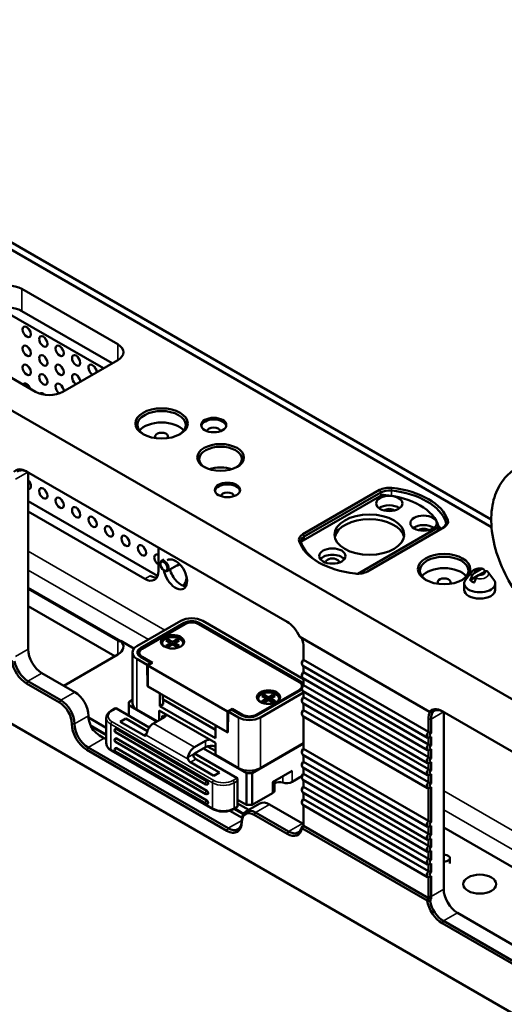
# Model space of a CAD drawing. Header units: millimetres. Extents: x 0 to 8058, y -283 to 1782.
# Tile 25 of 35: x 2051 to 2145, y 493 to 684. Entities that reach past the tile are written whole.
import ezdxf

# ---------------------------------------------------------------- set-up
doc = ezdxf.new("R2010")
doc.units = ezdxf.units.MM
doc.header["$LTSCALE"] = 3
doc.layers.add('Sichtbar (ISO)', color=7, linetype='Continuous', lineweight=50)
doc.layers.add('Sichtbar schmal (ISO)', color=7, linetype='Continuous', lineweight=35)

msp = doc.modelspace()

# ---------------------------------------------------------------- linework, layer by layer
at = {"layer": 'Sichtbar (ISO)'}
for p, q in [((1618.485, 857.384), (2405.866, 402.79)), ((2405.866, 342.165), (1618.485, 796.759)), ((1913.177, 718.275), (2142.654, 585.786)), ((1913.579, 719.467), (2142.597, 587.244)), ((2051.816, 631.846), (2070.378, 621.13)), ((2067.641, 616.488), (2047.674, 628.016)), ((2051.816, 627.56), (2069.317, 617.456)), ((2054.467, 611.944), (2035.906, 622.661)), ((2070.378, 618.068), (2059.771, 611.944)), ((2052.746, 596.56), (2103.127, 567.472)), ((2053.057, 596.38), (2053.057, 562.14)), ((2106.186, 584.394), (2121.013, 592.954)), ((2121.278, 592.495), (2106.451, 583.935)), ((2053.057, 590.799), (2078.089, 576.347)), ((2105.795, 582.944), (2121.423, 591.966)), ((2053.057, 588.778), (2075.596, 575.765)), ((2132.295, 585.69), (2116.819, 576.755)), ((2133.475, 585.759), (2118.649, 577.199)), ((2132.404, 585.141), (2132.404, 585.843)), ((2078.247, 577.296), (2078.247, 581.836)), ((2079.276, 579.495), (2078.852, 579.25)), ((2078.619, 578.613), (2078.619, 578.735)), ((2079.308, 577.419), (2079.414, 577.358)), ((2082.25, 578.614), (2079.977, 577.302)), ((2138.828, 577.134), (2137.642, 575.603)), ((2140.611, 577.631), (2139.355, 576.906)), ((2141.407, 577.172), (2140.151, 576.447)), ((2141.439, 577.191), (2141.407, 577.172)), ((2141.934, 577.134), (2143.12, 575.603)), ((2083.657, 576.01), (2083.657, 576.277)), ((2140.151, 576.447), (2138.528, 575.51)), ((2053.057, 573.847), (2070.378, 563.847)), ((2083.752, 574.873), (2083.003, 574.441)), ((2083.475, 574.331), (2083.144, 574.522)), ((2137.381, 573.671), (2137.381, 574.896)), ((2143.381, 573.671), (2143.381, 574.896)), ((2053.057, 570.505), (2069.847, 560.811)), ((2074.09, 562.74), (2082.575, 567.639)), ((2106.309, 556.386), (2086.818, 567.639)), ((2074.77, 562.347), (2083.256, 567.246)), ((2083.37, 566.996), (2075.097, 562.22)), ((2105.432, 555.79), (2086.022, 566.996)), ((2105.759, 555.917), (2086.137, 567.246)), ((2073.512, 562.272), (2070.958, 563.746)), ((2080.135, 564.057), (2079.711, 563.812)), ((2079.711, 563.812), (2080.56, 563.322)), ((2080.984, 563.567), (2080.135, 564.057)), ((2080.491, 563.361), (2080.135, 564.057)), ((2081.832, 564.057), (2080.984, 563.567)), ((2081.408, 563.322), (2082.257, 563.812)), ((2081.476, 563.361), (2081.832, 564.057)), ((2082.257, 563.812), (2081.832, 564.057)), ((2130.646, 550.053), (2105.572, 564.53)), ((2078.959, 563.138), (2078.959, 563.322)), ((2080.56, 563.322), (2079.711, 562.832)), ((2079.711, 562.832), (2080.135, 562.587)), ((2080.135, 562.587), (2080.984, 563.077)), ((2080.628, 562.872), (2080.56, 563.322)), ((2080.567, 563.275), (2080.947, 563.056)), ((2080.984, 563.567), (2080.984, 563.077)), ((2080.984, 563.077), (2081.832, 562.587)), ((2081.401, 563.275), (2081.021, 563.056)), ((2081.34, 562.872), (2081.408, 563.322)), ((2082.257, 562.832), (2081.408, 563.322)), ((2081.832, 562.587), (2082.257, 562.832)), ((2083.009, 563.138), (2083.009, 563.322)), ((2106.309, 562.573), (2106.309, 560.088)), ((2059.951, 555.098), (2070.378, 561.117)), ((2073.211, 551.718), (2073.211, 561.516)), ((2074.09, 560.291), (2076.096, 559.132)), ((2074.548, 561.454), (2074.548, 560.836)), ((2074.77, 560.684), (2076.777, 559.525)), ((2075.097, 560.689), (2077.113, 559.525)), ((2106.309, 560.088), (2130.439, 546.156)), ((2076.777, 559.525), (2076.096, 559.132)), ((2076.158, 554.994), (2076.096, 559.132)), ((2077.113, 559.525), (2076.211, 559.005)), ((2076.211, 559.005), (2091.591, 550.125)), ((2076.211, 554.963), (2076.211, 559.005)), ((2076.785, 559.336), (2076.777, 559.525)), ((2105.998, 559.623), (2105.998, 559.317)), ((2130.297, 545.012), (2106.167, 558.944)), ((2106.309, 558.862), (2106.309, 557.687)), ((2055.708, 557.547), (2062.072, 553.873)), ((2105.998, 557.223), (2105.998, 556.917)), ((2130.297, 542.612), (2106.167, 556.543)), ((2106.309, 557.687), (2130.439, 543.756)), ((2106.309, 556.461), (2106.309, 555.203)), ((2059.11, 551.856), (2052.746, 555.531)), ((2053.011, 555.99), (2059.375, 552.316)), ((2076.158, 554.994), (2076.211, 555.024)), ((2076.158, 554.994), (2078.507, 553.637)), ((2076.211, 554.963), (2091.591, 546.084)), ((2105.432, 554.259), (2097.159, 549.482)), ((2097.274, 549.355), (2105.759, 554.254)), ((2105.981, 555.024), (2105.981, 554.406)), ((2105.998, 554.739), (2105.998, 554.432)), ((2106.309, 555.203), (2130.439, 541.272)), ((2072.499, 551.932), (2073.211, 552.343)), ((2078.507, 553.637), (2078.544, 551.166)), ((2079.111, 553.289), (2079.165, 551.525)), ((2089.281, 546.56), (2079.138, 552.416)), ((2097.52, 552.422), (2097.52, 552.606)), ((2097.954, 548.962), (2106.309, 553.785)), ((2098.697, 553.34), (2098.273, 553.095)), ((2098.273, 553.095), (2099.121, 552.606)), ((2099.121, 552.606), (2098.273, 552.116)), ((2099.545, 552.85), (2098.697, 553.34)), ((2099.053, 552.645), (2098.697, 553.34)), ((2098.697, 551.871), (2099.545, 552.361)), ((2099.189, 552.155), (2099.121, 552.606)), ((2099.128, 552.559), (2099.508, 552.339)), ((2100.394, 553.34), (2099.545, 552.85)), ((2099.545, 552.85), (2099.545, 552.361)), ((2099.545, 552.361), (2100.394, 551.871)), ((2099.963, 552.559), (2099.583, 552.339)), ((2099.901, 552.155), (2099.97, 552.606)), ((2099.97, 552.606), (2100.818, 553.095)), ((2100.818, 552.116), (2099.97, 552.606)), ((2100.038, 552.645), (2100.394, 553.34)), ((2100.818, 553.095), (2100.394, 553.34)), ((2101.57, 552.422), (2101.57, 552.606)), ((2105.998, 552.4), (2105.998, 552.093)), ((2130.297, 540.128), (2106.167, 554.059)), ((2106.309, 553.977), (2106.309, 552.864)), ((2106.309, 552.864), (2130.439, 538.933)), ((2069.129, 550.266), (2069.847, 550.681)), ((2076.476, 547.033), (2070.112, 550.707)), ((2072.499, 551.932), (2072.499, 551.32)), ((2077.935, 548.181), (2072.499, 551.32)), ((2072.499, 551.32), (2072.499, 549.329)), ((2078.014, 548.227), (2074.09, 550.493)), ((2078.544, 551.166), (2079.165, 551.525)), ((2078.544, 551.166), (2089.257, 544.981)), ((2092.492, 550.646), (2091.591, 550.125)), ((2092.386, 550.513), (2091.706, 550.12)), ((2092.386, 550.513), (2094.393, 549.355)), ((2094.507, 549.482), (2092.492, 550.646)), ((2092.492, 550.646), (2092.492, 550.452)), ((2098.273, 552.116), (2098.697, 551.871)), ((2100.394, 551.871), (2100.818, 552.116)), ((2130.297, 537.789), (2106.167, 551.72)), ((2106.309, 551.638), (2106.309, 550.365)), ((2106.309, 550.365), (2130.439, 536.433)), ((2064.737, 548.966), (2068.173, 546.983)), ((2068.173, 548.87), (2068.173, 543.971)), ((2071.942, 548.732), (2070.881, 548.12)), ((2076.107, 546.327), (2071.942, 548.732)), ((2079.419, 549.038), (2077.272, 547.798)), ((2089.257, 544.063), (2078.412, 550.324)), ((2078.412, 550.324), (2078.412, 548.457)), ((2078.986, 549.289), (2078.963, 548.775)), ((2079.419, 549.038), (2078.969, 549.299)), ((2091.591, 546.084), (2091.591, 550.125)), ((2091.644, 546.053), (2091.706, 550.12)), ((2091.706, 550.12), (2093.712, 548.962)), ((2105.998, 549.9), (2105.998, 549.594)), ((2130.297, 535.289), (2106.167, 549.221)), ((2106.309, 549.139), (2106.309, 542.895)), ((2130.439, 546.156), (2130.439, 548.641)), ((2130.688, 550.028), (2130.646, 550.053)), ((2130.764, 549.985), (2130.688, 550.028)), ((2130.969, 548.641), (2130.969, 545.925)), ((2133.091, 550.172), (2154.304, 537.925)), ((2133.402, 549.993), (2133.402, 515.753)), ((2087.613, 536.653), (2070.112, 546.757)), ((2075.415, 545.502), (2070.881, 548.12)), ((2089.257, 544.981), (2089.294, 547.41)), ((2089.294, 547.41), (2091.644, 546.053)), ((2068.173, 544.695), (2067.781, 544.921)), ((2087.426, 536.022), (2069.925, 546.126)), ((2087.613, 534.785), (2070.112, 544.889)), ((2091.645, 546.115), (2091.591, 546.084)), ((2130.439, 543.756), (2130.439, 544.974)), ((2130.969, 545.206), (2130.969, 543.524)), ((2064.678, 543.13), (2091.725, 527.515)), ((2087.426, 534.154), (2069.925, 544.258)), ((2087.613, 532.917), (2070.112, 543.021)), ((2087.374, 544.446), (2085.227, 543.206)), ((2085.227, 541.981), (2087.374, 543.221)), ((2095.303, 538.154), (2086.95, 542.976)), ((2089.257, 542.471), (2087.707, 543.366)), ((2089.257, 544.063), (2089.257, 541.736)), ((2096.363, 538.154), (2106.309, 543.896)), ((2097.954, 539.164), (2106.309, 543.987)), ((2106.309, 542.895), (2130.439, 528.964)), ((2130.969, 542.805), (2130.969, 541.04)), ((2064.413, 542.671), (2091.46, 527.055)), ((2069.129, 542.575), (2088.751, 531.246)), ((2087.426, 532.286), (2069.925, 542.39)), ((2093.447, 537.235), (2085.227, 541.981)), ((2090.026, 538.291), (2085.492, 540.909)), ((2093.712, 539.164), (2089.257, 541.736)), ((2105.998, 542.431), (2105.998, 542.124)), ((2130.297, 527.82), (2106.167, 541.751)), ((2106.309, 541.669), (2106.309, 540.396)), ((2130.439, 541.272), (2130.439, 542.574)), ((2088.965, 537.679), (2084.431, 540.297)), ((2105.998, 539.931), (2105.998, 539.625)), ((2130.297, 525.32), (2106.167, 539.252)), ((2106.309, 540.396), (2130.439, 526.464)), ((2106.309, 539.17), (2106.309, 538.057)), ((2130.439, 538.933), (2130.439, 540.09)), ((2130.969, 540.321), (2130.969, 538.701)), ((2090.026, 538.291), (2088.965, 537.679)), ((2095.303, 538.154), (2096.363, 538.154)), ((2095.303, 532.03), (2095.303, 538.154)), ((2096.363, 538.154), (2096.363, 532.03)), ((2104.114, 538.648), (2100.28, 536.435)), ((2104.114, 536.504), (2105.998, 537.592)), ((2105.998, 537.592), (2105.998, 537.286)), ((2106.309, 538.057), (2130.439, 524.125)), ((2130.439, 536.433), (2130.439, 537.751)), ((2130.969, 537.982), (2130.969, 536.202)), ((2093.557, 536.992), (2093.557, 531.877)), ((2100.72, 536.688), (2100.72, 534.904)), ((2130.297, 522.981), (2106.167, 536.913)), ((2106.309, 536.831), (2106.309, 535.572)), ((2106.309, 535.572), (2130.439, 521.641)), ((2130.439, 528.964), (2130.439, 535.251)), ((2130.969, 535.483), (2130.969, 528.732)), ((2096.363, 532.03), (2100.28, 534.291)), ((2105.998, 535.108), (2105.998, 534.802)), ((2130.297, 520.497), (2106.167, 534.429)), ((2106.309, 534.346), (2106.309, 533.172)), ((2092.839, 531.246), (2093.369, 531.552)), ((2093.557, 533.038), (2095.303, 532.03)), ((2093.557, 532.328), (2095.711, 531.084)), ((2097.851, 532.32), (2095.153, 530.762)), ((2096.363, 532.03), (2095.303, 532.03)), ((2099.726, 532.134), (2106.09, 528.46)), ((2105.998, 532.708), (2105.998, 532.401)), ((2130.297, 518.097), (2106.167, 532.028)), ((2106.309, 533.172), (2130.439, 519.241)), ((2106.309, 531.946), (2106.309, 528.28)), ((2094.415, 529.544), (2092.038, 530.916)), ((2103.127, 526.443), (2096.763, 530.117)), ((2097.028, 530.576), (2103.392, 526.902)), ((2130.222, 513.555), (2105.995, 527.543)), ((2106.296, 527.976), (2106.3, 527.979)), ((2130.448, 514.037), (2106.3, 527.979)), ((2130.439, 526.464), (2130.439, 527.782)), ((2130.969, 528.013), (2130.969, 526.233)), ((2157.486, 513.789), (2133.402, 527.694)), ((2130.439, 524.125), (2130.439, 525.282)), ((2130.969, 525.514), (2130.969, 523.894)), ((2130.439, 521.641), (2130.439, 522.943)), ((2130.969, 523.175), (2130.969, 521.409)), ((2130.439, 519.241), (2130.439, 520.459)), ((2130.969, 520.691), (2130.969, 519.009)), ((2134.612, 520.701), (2134.612, 521.742)), ((2130.439, 514.349), (2130.439, 518.059)), ((2130.969, 518.29), (2130.969, 514.349)), ((2130.448, 514.037), (2130.452, 514.03)), ((2136.053, 511.16), (2157.267, 498.913)), ((2154.304, 496.896), (2133.091, 509.143)), ((2133.356, 509.603), (2154.569, 497.355))]:
    msp.add_line(p, q, dxfattribs=at)
for centre, start, end in [((2070.112, 546.451), 120, 240), ((2070.112, 544.583), 120, 240), ((2070.112, 542.715), 120, 240), ((2087.613, 536.346), 240, 300), ((2087.613, 534.479), 240, 300), ((2087.613, 532.611), 240, 300), ((2093.182, 531.877), 300, 0)]:
    msp.add_arc(centre, 0.375, start, end, dxfattribs=at)
for centre, major_axis, ratio, start_param, end_param in [((2049.164, 630.316), (3.75, 0), 0.5773503, 0.7853982, 2.3561945), ((2049.164, 626.029), (3.75, 0), 0.5773503, 0.7853982, 2.3561945), ((2053.852, 624.143), (0.563, -0.974), 0.5773503, 4.3725521, 5.0522259), ((2057.034, 622.306), (0.563, -0.974), 0.5773503, 4.3725521, 5.0522259), ((2067.726, 619.599), (3.75, 0), 0.5773503, 5.4977871, 7.0685835), ((2053.852, 620.469), (0.563, -0.974), 0.5773503, 4.3725521, 5.0522259), ((2060.216, 620.469), (0.563, -0.974), 0.5773503, 4.3725521, 5.0522259), ((2057.034, 618.632), (0.563, -0.974), 0.5773503, 4.3725521, 5.0522259), ((2063.398, 618.632), (0.563, -0.974), 0.5773503, 4.3725521, 5.0522259), ((2065.52, 616.182), (-0.562, 0.974), 0.5773503, 3.9266777, 8.6396929), ((2053.852, 616.794), (0.563, -0.974), 0.5773503, 4.3725521, 5.0522259), ((2060.216, 616.794), (0.563, -0.974), 0.5773503, 4.3725521, 5.0522259), ((2062.338, 614.345), (-0.562, 0.974), 0.5773503, 3.9266777, 8.6396929), ((2066.58, 616.794), (0.563, -0.974), 0.5773503, 4.3725521, 5.0522259), ((2052.792, 612.508), (-0.562, 0.974), 0.5773503, 4.382278, 6.6132963), ((2057.034, 614.957), (0.563, -0.974), 0.5773503, 4.3725521, 5.0522259), ((2059.156, 612.508), (-0.562, 0.974), 0.5773503, 3.9266777, 8.55329), ((2063.398, 614.957), (0.563, -0.974), 0.5773503, 4.3725521, 5.0522259), ((2053.852, 613.12), (0.563, -0.974), 0.5773503, 4.3725521, 5.0323224), ((2057.119, 613.475), (-3.75, 0), 0.5773503, 0.7853982, 2.3561945), ((2055.974, 610.671), (-0.563, 0.974), 0.5773503, 5.1375935, 6.456017), ((2060.216, 613.12), (0.563, -0.974), 0.5773503, 4.3725521, 5.0522259), ((2078.863, 605.514), (4.687, 0), 0.5773503, 5.5370274, 10.1709359), ((2078.863, 603.31), (-4.687, 0), 0.5773503, 3.5610813, 5.8636966), ((2088.939, 605.178), (-2.437, 0), 0.5773503, 3.2615443, 6.1632336), ((2078.863, 603.31), (1.238, 0), 0.5773503, 5.7804126, 9.9275506), ((2088.939, 604.259), (-1.312, 0), 0.5773503, 3.2309004, 6.1938776), ((2090.265, 598.931), (4.125, 0), 0.5773503, 5.5422673, 10.165696), ((2052.746, 593.192), (-2.063, 3.572), 0.5773503, 5.4977871, 6.4916521), ((2053.011, 593.345), (-1.875, 3.248), 0.5773503, 5.4977871, 6.4000517), ((2090.265, 594.951), (4.125, 0), 0.5773503, 1.0105997, 2.1309929), ((2052.792, 594.137), (0.562, -0.974), 0.5773503, 5.8376241, 8.2995429), ((2053.852, 594.749), (0.563, -0.974), 0.5773503, 4.3725521, 5.0522259), ((2057.034, 592.912), (0.563, -0.974), 0.5773503, 4.3725521, 5.0522259), ((2091.591, 592.624), (-2.438, 0), 0.5773503, 3.2615443, 6.1632336), ((2091.591, 591.705), (-1.312, 0), 0.5773503, 3.2309004, 6.1938776), ((2122.869, 591.883), (2.625, 0), 0.5773503, 1.3785577, 2.3561945), ((2122.869, 591.577), (-2.25, 0), 0.5773503, 4.5201504, 5.4977871), ((2120.754, 585.303), (13.319, 0), 0.5773503, 0.1922386, 1.3785577), ((2120.754, 585.61), (13.694, 0), 0.5773503, 0.1922386, 1.3785577), ((2060.216, 591.075), (0.563, -0.974), 0.5773503, 4.3725521, 5.0522259), ((2121.688, 591.813), (-0.375, 0), 0.5773503, 4.5700801, 5.4977871), ((2119.958, 584.844), (12.569, 0), 0.5773503, 0.1423089, 1.4284875), ((2063.398, 589.238), (0.563, -0.974), 0.5773503, 4.3725521, 5.0522259), ((2122.88, 588.521), (2.55, 0), 0.5773503, 0.6737459, 2.4678467), ((2122.88, 588.521), (1.312, 0), 0.5773503, 0.6944093, 2.4471834), ((2066.58, 587.401), (0.563, -0.974), 0.5773503, 4.3725521, 5.0522259), ((2119.035, 583.393), (-6.75, 0), 0.5773503, 3.2597183, 6.1650597), ((2131.619, 586.524), (2.25, 0), 0.5773503, 5.4977871, 6.4754239), ((2131.619, 586.831), (2.625, 0), 0.5773503, 5.4977871, 6.4754239), ((2069.762, 585.563), (0.563, -0.974), 0.5773503, 4.3725521, 5.0522259), ((2129.509, 584.694), (2.55, 0), 0.5773503, 0.6737459, 2.4678467), ((2129.509, 584.694), (1.312, 0), 0.5773503, 0.6944093, 2.4471834), ((2132.029, 585.843), (0.375, 0), 0.5773503, 5.4977871, 6.4254942), ((2120.754, 582.242), (-13.319, 0), 0.5773503, 3.5673526, 3.6537024), ((2072.944, 583.726), (0.563, -0.974), 0.5773503, 4.3725521, 5.0522259), ((2108.042, 583.322), (-2.625, 0), 0.5773503, 5.4977871, 6.4754239), ((2118.907, 584.543), (-13.694, 0), 0.5773503, 0.1922386, 1.3785577), ((2108.042, 583.016), (-2.25, 0), 0.5773503, 5.4977871, 6.4754239), ((2118.907, 584.237), (-13.319, 0), 0.5773503, 0.1922386, 0.771418), ((2076.126, 581.889), (0.563, -0.974), 0.5773503, 4.3725521, 5.0522259), ((2078.247, 579.44), (-0.562, 0.974), 0.5773503, 5.4977871, 8.6393798), ((2079.414, 578.276), (0.562, -0.974), 0.5773503, 5.4977871, 10.2101761), ((2081.535, 576.623), (1.594, -2.76), 0.5773503, 4.1163558, 9.4300608), ((2111.876, 578.953), (2.55, 0), 0.5773503, 0.4289819, 2.7126108), ((2111.876, 578.953), (-1.312, 0), 0.5773503, 3.0913164, 6.3334616), ((2133.487, 577.345), (4.688, 0), 0.5773503, 5.5370274, 10.1709359), ((2075.596, 578.827), (1.875, -3.248), 0.5773503, 5.4977871, 7.0685835), ((2082.596, 577.235), (1.594, -2.76), 0.5773503, 4.268964, 5.9439605), ((2081.429, 579.44), (0.619, -1.072), 0.5773503, 5.8534856, 6.7735104), ((2081.774, 579.639), (0.619, -1.072), 0.5773503, 5.8534856, 6.0008938), ((2116.792, 578.27), (-2.625, 0), 0.5773503, 1.3785577, 2.3561945), ((2133.487, 575.141), (-4.688, 0), 0.5773503, 3.5610813, 5.8636966), ((2140.381, 576.121), (-2.134, 0), 0.5773503, 4.1932279, 4.1937355), ((2076.656, 579.44), (1.875, -3.248), 0.5773503, 5.4977871, 5.9964288), ((2081.164, 577.449), (1.763, -3.053), 0.5773503, 0.0418045, 0.7853982), ((2133.487, 575.141), (1.238, 0), 0.5773503, 5.7804126, 9.9275506), ((2140.381, 574.896), (3, 0), 0.5773503, 2.7210583, 6.7037196), ((2140.381, 576.121), (2.134, 0), 0.5773503, 3.6602461, 4.1937355), ((2140.381, 573.671), (3, 0), 0.5773503, 3.1415927, 6.2831853), ((2084.696, 566.415), (3, 0), 0.5773503, 0.7853982, 2.3561945), ((2084.696, 566.415), (2.037, 0), 0.5773503, 0.7853982, 2.3561945), ((2084.696, 566.231), (-1.875, 0), 0.5773503, 3.9269908, 5.4977871), ((2103.127, 564.104), (2.062, -3.572), 0.5773503, 1.3623295, 2.3561945), ((2067.726, 562.648), (3.75, 0), 0.5773503, 5.4977871, 6.8149205), ((2080.984, 563.322), (2.25, 0), 0.5773503, 0.1062659, 3.0353267), ((2080.984, 563.322), (2.025, 0), 0.5773503, 5.8936673, 9.8142959), ((2103.392, 564.257), (2.063, -3.572), 0.5773503, 0.7853982, 1.25726), ((2055.708, 560.609), (1.875, -3.248), 0.5773503, 3.9269908, 5.4977871), ((2076.211, 561.516), (-3, 0), 0.5773503, 5.4977871, 7.0685835), ((2076.211, 561.516), (-2.037, 0), 0.5773503, 5.4977871, 7.0685835), ((2076.423, 561.454), (-1.875, 0), 0.5773503, 5.4977871, 7.0685835), ((2080.984, 563.138), (-2.025, 0), 0.5773503, 0, 0.1023161), ((2080.984, 563.138), (2.025, 0), 0.5773503, 6.1808692, 6.2831853), ((2052.746, 558.899), (-2.062, 3.572), 0.5773503, 0.9682333, 2.3561945), ((2106.574, 559.65), (-0.408, -0.706), 0.5773503, 4.405013, 6.2831853), ((2106.309, 559.803), (0.22, 0.381), 0.5773503, 0.7853982, 2.3561945), ((2053.011, 559.052), (1.875, -3.248), 0.5773503, 4.1606722, 5.4977871), ((2106.574, 557.249), (-0.408, -0.706), 0.5773503, 4.405013, 6.2831853), ((2106.309, 557.402), (0.22, 0.381), 0.5773503, 0.7853982, 2.3561945), ((2104.106, 555.024), (1.875, 0), 0.5773503, 5.4977871, 7.0685835), ((2104.318, 555.086), (2.037, 0), 0.5773503, 0.2148453, 0.7853982), ((2104.318, 555.086), (2.037, 0), 0.5773503, 5.4977871, 5.6813388), ((2106.574, 554.765), (-0.408, -0.706), 0.5773503, 4.405013, 6.2831853), ((2106.309, 554.918), (0.22, 0.381), 0.5773503, 0.7853982, 2.3561945), ((2059.375, 549.254), (1.875, -3.248), 0.5773503, 0.7853982, 2.3561945), ((2062.072, 550.811), (-1.875, 3.248), 0.5773503, 3.9269908, 5.4977871), ((2099.545, 552.606), (2.25, 0), 0.5773503, 0.1062659, 3.0353267), ((2099.545, 552.606), (2.025, 0), 0.5773503, 5.8936673, 9.8142959), ((2099.545, 552.422), (-2.025, 0), 0.5773503, 0, 0.1023161), ((2099.545, 552.422), (2.025, 0), 0.5773503, 6.1808692, 6.2831853), ((2106.574, 552.426), (-0.408, -0.706), 0.5773503, 4.405013, 6.2831853), ((2106.309, 552.579), (0.22, 0.381), 0.5773503, 0.7853982, 2.3561945), ((2059.11, 549.101), (1.687, -2.923), 0.5773503, 0.7853982, 2.3561945), ((2069.847, 550.248), (0.265, 0.459), 0.5773503, 0, 0.7853982), ((2076.211, 551.718), (-3, 0), 0.5773503, 0, 0.7853982), ((2106.574, 549.927), (-0.408, -0.706), 0.5773503, 4.405013, 6.2831853), ((2106.309, 550.08), (0.22, 0.381), 0.5773503, 0.7853982, 2.3561945), ((2133.091, 546.804), (-2.063, 3.572), 0.5773503, 5.4977871, 6.4916521), ((2133.356, 546.957), (-1.875, 3.248), 0.5773503, 5.4977871, 6.4000518), ((2067.376, 547.749), (-1.875, 3.248), 0.5773503, 0.7853982, 1.4288993), ((2078.359, 549.651), (1.5, 0), 0.5773503, 5.4977871, 6.1103913), ((2095.833, 550.187), (3, 0), 0.5773503, 3.9269908, 5.4977871), ((2095.833, 550.187), (2.037, 0), 0.5773503, 3.9269908, 5.4977871), ((2095.833, 550.248), (-1.875, 0), 0.5773503, 0.7853982, 2.3561945), ((2133.356, 546.957), (-2.062, 3.572), 0.5773503, 0.3135363, 0.7853982), ((2133.621, 547.111), (-1.875, 3.248), 0.5773503, 0.223324, 0.7853982), ((2134.264, 548.55), (3.057, -1.493), 0.0687461, 2.8379408, 2.9608497), ((2064.413, 546.039), (2.063, -3.572), 0.5773503, 3.9269908, 5.4977871), ((2064.678, 546.192), (1.875, -3.248), 0.5773503, 3.9269908, 5.4977871), ((2070.112, 546.451), (-0.188, 0.325), 0.5773503, 5.4977871, 6.2831853), ((2077.272, 546.267), (0.938, 1.624), 0.5773503, 0.7853982, 2.1548366), ((2070.112, 544.583), (-0.188, 0.325), 0.5773503, 5.4977871, 6.2831853), ((2075.415, 546.114), (0.375, -0.65), 0.5773503, 5.4977871, 6.5449847), ((2088.435, 543.833), (1.5, 0), 0.5773503, 1.7435903, 2.3561945), ((2130.704, 545.718), (-0.408, -0.706), 0.5773503, 4.405013, 6.5905613), ((2130.969, 545.565), (-0.22, -0.381), 0.5773503, 3.9269908, 7.0685835), ((2070.112, 542.715), (-0.188, 0.325), 0.5773503, 5.4977871, 6.2831853), ((2085.227, 541.675), (-0.937, -1.624), 0.5773503, 3.9269908, 5.2964292), ((2088.435, 542.609), (-1.5, 0), 0.5773503, 4.1324083, 5.4977871), ((2106.574, 542.457), (-0.408, -0.706), 0.5773503, 4.405013, 6.2831853), ((2106.309, 542.61), (0.22, 0.381), 0.5773503, 0.7853982, 2.3561945), ((2130.704, 543.318), (-0.408, -0.706), 0.5773503, 4.405013, 6.5905613), ((2130.969, 543.165), (-0.22, -0.381), 0.5773503, 3.9269908, 7.0685835), ((2084.431, 540.909), (-0.375, 0.65), 0.5773503, 1.3089969, 2.3561945), ((2085.492, 541.522), (0.375, -0.65), 0.5773503, 4.4505896, 5.4977871), ((2130.704, 540.834), (-0.408, -0.706), 0.5773503, 4.405013, 6.5905613), ((2130.969, 540.681), (-0.22, -0.381), 0.5773503, 3.9269908, 7.0685835), ((2095.833, 540.389), (-3, 0), 0.5773503, 0.7853982, 2.3561945), ((2106.574, 539.958), (-0.408, -0.706), 0.5773503, 4.405013, 6.2831853), ((2106.309, 540.111), (0.22, 0.381), 0.5773503, 0.7853982, 2.3561945), ((2130.704, 538.495), (-0.408, -0.706), 0.5773503, 4.405013, 6.5905613), ((2093.182, 536.776), (-0.265, -0.459), 0.5773503, 1.5707963, 3.1415927), ((2106.574, 537.619), (-0.408, -0.706), 0.5773503, 4.405013, 6.2831853), ((2106.309, 537.772), (0.22, 0.381), 0.5773503, 0.7853982, 2.3561945), ((2130.969, 538.342), (-0.22, -0.381), 0.5773503, 3.9269908, 7.0685835), ((2087.613, 536.346), (0.188, -0.325), 0.5773503, 0, 2.3561945), ((2101.667, 535.704), (-1.312, 0), 0.5773503, 4.1969236, 5.5184483), ((2103.053, 537.117), (-1.5, 0), 0.5773503, 1.055331, 2.3561945), ((2106.574, 535.135), (-0.408, -0.706), 0.5773503, 4.405013, 6.2831853), ((2106.309, 535.288), (0.22, 0.381), 0.5773503, 0.7853982, 2.3561945), ((2130.704, 535.995), (-0.408, -0.706), 0.5773503, 4.405013, 6.5905613), ((2130.969, 535.842), (-0.22, -0.381), 0.5773503, 3.9269908, 7.0685835), ((2087.613, 534.479), (0.188, -0.325), 0.5773503, 0, 2.3561945), ((2099.22, 534.904), (1.5, 0), 0.5773503, 5.4977871, 6.2831853), ((2106.309, 532.887), (0.22, 0.381), 0.5773503, 0.7853982, 2.3561945), ((2087.613, 532.611), (0.188, -0.325), 0.5773503, 0, 2.3561945), ((2099.726, 529.072), (-1.875, 3.248), 0.5773503, 5.4977871, 6.2831853), ((2106.574, 532.734), (-0.408, -0.706), 0.5773503, 4.405013, 6.2831853), ((2097.028, 527.515), (-1.875, 3.248), 0.5773503, 5.4977871, 7.0685835), ((2096.763, 527.362), (-1.688, 2.923), 0.5773503, 5.4977871, 7.0685835), ((2091.46, 530.423), (2.063, -3.572), 0.5773503, 5.4977871, 7.0685835), ((2091.725, 530.576), (1.875, -3.248), 0.5773503, 5.4977871, 7.0685835), ((2103.127, 529.811), (2.063, -3.572), 0.5773503, 5.4977871, 6.8857483), ((2103.392, 529.964), (1.875, -3.248), 0.5773503, 5.4977871, 6.8349021), ((2106.09, 531.522), (1.875, -3.248), 0.5773503, 5.4977871, 5.5773849), ((2103.657, 530.117), (-1.875, 3.248), 0.5773503, 3.7849425, 3.9269908), ((2103.392, 529.964), (2.063, -3.572), 0.5773503, 0.6928101, 0.7853982), ((2130.704, 528.526), (-0.408, -0.706), 0.5773503, 4.405013, 6.5905613), ((2130.969, 528.373), (-0.22, -0.381), 0.5773503, 3.9269908, 7.0685835), ((2130.704, 526.026), (-0.408, -0.706), 0.5773503, 4.405013, 6.5905613), ((2130.969, 525.873), (-0.22, -0.381), 0.5773503, 3.9269908, 7.0685835), ((2130.704, 523.687), (-0.408, -0.706), 0.5773503, 4.405013, 6.5905613), ((2130.969, 523.534), (-0.22, -0.381), 0.5773503, 3.9269908, 7.0685835), ((2133.487, 521.742), (1.125, 0), 0.5773503, 4.6368926, 7.9294781), ((2130.704, 521.203), (-0.408, -0.706), 0.5773503, 4.405013, 6.5905613), ((2130.969, 521.05), (-0.22, -0.381), 0.5773503, 3.9269908, 7.0685835), ((2130.704, 518.803), (-0.408, -0.706), 0.5773503, 4.405013, 6.5905613), ((2130.969, 518.65), (-0.22, -0.381), 0.5773503, 3.9269908, 7.0685835), ((2133.356, 512.665), (-2.063, 3.572), 0.5773503, 0.7853982, 0.8779908), ((2133.621, 512.818), (1.875, -3.248), 0.5773503, 3.9269908, 4.0690442), ((2136.053, 514.222), (1.875, -3.248), 0.5773503, 3.9269908, 5.4977871), ((2140.381, 513.046), (-3.188, 0), 0.5773503, 4.6535315, 4.7712465), ((2133.091, 512.511), (-2.062, 3.572), 0.5773503, 0.9682333, 2.3561945), ((2133.356, 512.665), (1.875, -3.248), 0.5773503, 4.160677, 5.4977871)]:
    msp.add_ellipse(centre, major_axis=major_axis, ratio=ratio, start_param=start_param, end_param=end_param, dxfattribs=at)
for centre, major_axis in [((2052.792, 623.53), (-0.563, 0.974)), ((2055.974, 621.693), (-0.563, 0.974)), ((2052.792, 619.856), (-0.563, 0.974)), ((2059.156, 619.856), (-0.563, 0.974)), ((2055.974, 618.019), (-0.563, 0.974)), ((2062.338, 618.019), (-0.563, 0.974)), ((2052.792, 616.182), (-0.563, 0.974)), ((2059.156, 616.182), (-0.563, 0.974)), ((2055.974, 614.345), (-0.563, 0.974)), ((2078.863, 605.821), (5.062, 0)), ((2088.939, 605.514), (-2.438, 0)), ((2090.265, 599.238), (4.5, 0)), ((2091.591, 592.961), (-2.438, 0)), ((2055.974, 592.3), (-0.563, 0.974)), ((2059.156, 590.462), (-0.563, 0.974)), ((2122.88, 590.358), (-2.55, 0)), ((2062.338, 588.625), (-0.563, 0.974)), ((2065.52, 586.788), (-0.563, 0.974)), ((2119.035, 584.311), (-6.75, 0)), ((2129.509, 586.531), (-2.55, 0)), ((2068.701, 584.951), (-0.563, 0.974)), ((2071.883, 583.114), (-0.563, 0.974)), ((2075.065, 581.277), (-0.563, 0.974)), ((2111.876, 580.178), (-2.55, 0)), ((2079.308, 578.215), (-0.487, 0.844)), ((2133.487, 577.652), (5.062, 0)), ((2080.984, 563.598), (-2.25, 0)), ((2099.545, 552.881), (-2.25, 0)), ((2140.381, 516.72), (3.188, 0))]:
    msp.add_ellipse(centre, major_axis=major_axis, ratio=0.5773503, dxfattribs=at)
for points, knots in [([(2163.094, 564.312), (2164.325, 564.543), (2165.522, 565.039), (2167.518, 566.454), (2168.331, 567.334), (2169.672, 569.437), (2170.151, 570.686), (2170.786, 573.567), (2170.856, 575.232), (2170.543, 578.758), (2170.122, 580.626), (2168.854, 584.29), (2168.011, 586.084), (2165.992, 589.448), (2164.819, 591.018), (2162.217, 593.814), (2160.787, 595.038), (2157.742, 596.986), (2156.123, 597.714), (2152.932, 598.415), (2151.361, 598.456), (2148.648, 597.807), (2147.498, 597.262), (2145.58, 595.773), (2144.804, 594.855), (2143.531, 592.673), (2143.09, 591.38), (2142.546, 588.414), (2142.528, 586.711), (2142.951, 583.143), (2143.422, 581.272), (2144.781, 577.625), (2145.664, 575.848), (2146.886, 573.91), (2147.065, 573.636), (2147.248, 573.366)], [5.2976925, 5.2976925, 5.2976925, 5.2976925, 5.5516118, 5.5516118, 5.7894412, 5.7894412, 6.061034, 6.061034, 6.390962, 6.390962, 6.7462056, 6.7462056, 7.0979864, 7.0979864, 7.447333, 7.447333, 7.7999358, 7.7999358, 8.1543123, 8.1543123, 8.4694395, 8.4694395, 8.7186614, 8.7186614, 8.9580112, 8.9580112, 9.2355336, 9.2355336, 9.5706582, 9.5706582, 9.9260961, 9.9260961, 10.2773616, 10.2773616, 10.3359335, 10.3359335, 10.3359335, 10.3359335]), ([(2140.973, 577.713), (2140.824, 577.75), (2140.672, 577.772), (2140.365, 577.788), (2140.21, 577.783), (2139.906, 577.744), (2139.756, 577.711), (2139.465, 577.613), (2139.325, 577.548), (2139.06, 577.378), (2138.934, 577.271), (2138.828, 577.134)], [1.952899, 1.952899, 1.952899, 1.952899, 2.2636105, 2.2636105, 2.574322, 2.574322, 2.8850335, 2.8850335, 3.195745, 3.195745, 3.5064565, 3.5064565, 3.5064565, 3.5064565]), ([(2141.118, 577.618), (2141.092, 577.65), (2141.061, 577.677), (2140.979, 577.718), (2140.91, 577.727), (2140.777, 577.709), (2140.687, 577.675), (2140.611, 577.631)], [-0.76240067, -0.76240067, -0.76240067, -0.76240067, -0.73725977, -0.73725977, -0.69904989, -0.69904989, -0.6562334, -0.6562334, -0.6562334, -0.6562334]), ([(2141.407, 577.172), (2141.482, 577.216), (2141.572, 577.25), (2141.706, 577.268), (2141.775, 577.258), (2141.854, 577.219), (2141.882, 577.195), (2141.907, 577.167)], [0.6562334, 0.6562334, 0.6562334, 0.6562334, 0.69904989, 0.69904989, 0.73725977, 0.73725977, 0.76010015, 0.76010015, 0.76010015, 0.76010015]), ([(2141.934, 577.134), (2141.932, 577.136), (2141.93, 577.138), (2141.927, 577.143), (2141.925, 577.145), (2141.921, 577.15), (2141.919, 577.152), (2141.916, 577.156), (2141.914, 577.159), (2141.91, 577.163), (2141.909, 577.165), (2141.907, 577.168)], [1.205932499, 1.205932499, 1.205932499, 1.205932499, 1.211107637, 1.211107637, 1.216282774, 1.216282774, 1.221457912, 1.221457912, 1.22663305, 1.22663305, 1.231808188, 1.231808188, 1.231808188, 1.231808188]), ([(2139.355, 576.906), (2139.279, 576.862), (2139.19, 576.793), (2139.056, 576.657), (2138.987, 576.568), (2138.905, 576.432), (2138.874, 576.369), (2138.848, 576.307)], [-0.4266994, -0.4266994, -0.4266994, -0.4266994, -0.38388292, -0.38388292, -0.34567303, -0.34567303, -0.32053213, -0.32053213, -0.32053213, -0.32053213]), ([(2139.644, 575.848), (2139.669, 575.91), (2139.701, 575.973), (2139.783, 576.108), (2139.852, 576.197), (2139.985, 576.334), (2140.075, 576.403), (2140.151, 576.447)], [0.32053213, 0.32053213, 0.32053213, 0.32053213, 0.34567303, 0.34567303, 0.38388292, 0.38388292, 0.4266994, 0.4266994, 0.4266994, 0.4266994]), ([(2070.378, 563.847), (2070.483, 563.786), (2070.591, 563.727), (2070.732, 563.665), (2070.775, 563.649), (2070.853, 563.632), (2070.887, 563.631), (2070.927, 563.654), (2070.938, 563.665), (2070.954, 563.698), (2070.958, 563.72), (2070.958, 563.746)], [0, 0, 0, 0, 0.05978622, 0.05978622, 0.08967933, 0.08967933, 0.11957244, 0.11957244, 0.13209415, 0.13209415, 0.14461587, 0.14461587, 0.14461587, 0.14461587]), ([(2069.129, 550.266), (2069.017, 550.202), (2068.912, 550.131), (2068.719, 549.978), (2068.631, 549.895), (2068.474, 549.717), (2068.406, 549.623), (2068.293, 549.422), (2068.249, 549.316), (2068.188, 549.097), (2068.173, 548.983), (2068.173, 548.87)], [3.14159265, 3.14159265, 3.14159265, 3.14159265, 3.29867229, 3.29867229, 3.45575192, 3.45575192, 3.61283155, 3.61283155, 3.76991118, 3.76991118, 3.92699082, 3.92699082, 3.92699082, 3.92699082]), ([(2130.764, 549.985), (2130.871, 549.994), (2130.978, 550.003), (2131.183, 550.021), (2131.28, 550.029), (2131.377, 550.038)], [0, 0, 0, 0, 0.04399169, 0.04399169, 0.084386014, 0.084386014, 0.084386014, 0.084386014]), ([(2067.781, 544.921), (2067.416, 545.132), (2066.966, 545.392), (2066.107, 546.021), (2065.702, 546.397), (2065.364, 546.925), (2065.306, 547.029), (2065.254, 547.137)], [-1.85112719, -1.85112719, -1.85112719, -1.85112719, -1.6445406, -1.6445406, -1.43795401, -1.43795401, -1.39243757, -1.39243757, -1.39243757, -1.39243757]), ([(2075.875, 545.543), (2075.887, 545.56), (2075.898, 545.579), (2075.938, 545.661), (2075.959, 545.741), (2075.973, 545.824)], [-0.208292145, -0.208292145, -0.208292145, -0.208292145, -0.195553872, -0.195553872, -0.157830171, -0.157830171, -0.157830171, -0.157830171]), ([(2068.173, 543.971), (2068.173, 543.858), (2068.188, 543.744), (2068.249, 543.525), (2068.293, 543.419), (2068.406, 543.218), (2068.474, 543.124), (2068.631, 542.946), (2068.719, 542.863), (2068.912, 542.71), (2069.017, 542.639), (2069.129, 542.575)], [3.92699082, 3.92699082, 3.92699082, 3.92699082, 4.08407045, 4.08407045, 4.24115008, 4.24115008, 4.39822972, 4.39822972, 4.55530935, 4.55530935, 4.71238898, 4.71238898, 4.71238898, 4.71238898]), ([(2083.928, 541.231), (2083.914, 541.148), (2083.918, 541.054), (2083.95, 540.93), (2083.96, 540.899), (2083.972, 540.868)], [-0.151344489, -0.151344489, -0.151344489, -0.151344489, -0.113620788, -0.113620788, -0.100882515, -0.100882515, -0.100882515, -0.100882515]), ([(2085.032, 541.481), (2085.015, 541.526), (2085.005, 541.578), (2085.009, 541.682), (2085.024, 541.734), (2085.065, 541.822), (2085.093, 541.864), (2085.158, 541.933), (2085.193, 541.962), (2085.227, 541.981)], [0.111869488, 0.111869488, 0.111869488, 0.111869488, 0.131841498, 0.131841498, 0.151813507, 0.151813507, 0.170679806, 0.170679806, 0.189546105, 0.189546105, 0.189546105, 0.189546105]), ([(2088.751, 531.246), (2088.975, 531.117), (2089.227, 531.012), (2089.768, 530.853), (2090.056, 530.799), (2090.645, 530.745), (2090.945, 530.745), (2091.534, 530.799), (2091.822, 530.853), (2092.363, 531.012), (2092.615, 531.117), (2092.839, 531.246)], [4.712389, 4.712389, 4.712389, 4.712389, 5.0265482, 5.0265482, 5.3407075, 5.3407075, 5.6548668, 5.6548668, 5.969026, 5.969026, 6.2831853, 6.2831853, 6.2831853, 6.2831853]), ([(2105.972, 527.766), (2106.025, 527.831), (2106.078, 527.898), (2106.181, 528.032), (2106.232, 528.1), (2106.282, 528.168)], [0, 0, 0, 0, 0.033909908, 0.033909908, 0.067820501, 0.067820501, 0.067820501, 0.067820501]), ([(2106.3, 527.979), (2106.252, 527.91), (2106.202, 527.842), (2106.101, 527.707), (2106.05, 527.641), (2105.998, 527.575)], [-0.067588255, -0.067588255, -0.067588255, -0.067588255, -0.033794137, -0.033794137, 0, 0, 0, 0]), ([(2106.296, 527.976), (2106.295, 528.012), (2106.293, 528.048), (2106.288, 528.112), (2106.285, 528.14), (2106.282, 528.168)], [0.000001, 0.000001, 0.000001, 0.000001, 0.04048259, 0.04048259, 0.075284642, 0.075284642, 0.075284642, 0.075284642]), ([(2130.249, 513.573), (2130.28, 513.651), (2130.312, 513.729), (2130.378, 513.884), (2130.412, 513.961), (2130.448, 514.037)], [-0.067592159, -0.067592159, -0.067592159, -0.067592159, -0.033796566, -0.033796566, -0.000000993, -0.000000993, -0.000000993, -0.000000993]), ([(2130.996, 513.9), (2130.957, 513.825), (2130.92, 513.749), (2130.846, 513.598), (2130.811, 513.521), (2130.776, 513.445)], [0.000000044, 0.000000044, 0.000000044, 0.000000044, 0.033916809, 0.033916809, 0.067832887, 0.067832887, 0.067832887, 0.067832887])]:
    msp.add_open_spline(points, degree=3, knots=knots, dxfattribs=at)
for points, weights in [([(2141.439, 577.191), (2141.26, 577.432), (2141.118, 577.618)], [1.09655479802, 1.10582889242, 1.09960415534]), ([(2138.848, 576.307), (2138.706, 575.957), (2138.528, 575.51)], [1.09960415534, 1.10582889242, 1.09655479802]), ([(2139.644, 575.848), (2139.501, 575.498), (2139.323, 575.051)], [1.09960415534, 1.10582889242, 1.09655479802])]:
    msp.add_rational_spline(points, weights, degree=2, dxfattribs=at)
for points, degree in [([(2130.688, 550.028), (2130.895, 550.039), (2131.09, 550.049), (2131.275, 550.057)], 3), ([(2130.439, 546.156), (2130.769, 546.04), (2130.969, 545.925)], 2), ([(2130.439, 544.974), (2130.769, 545.09), (2130.969, 545.206)], 2), ([(2130.439, 543.756), (2130.769, 543.64), (2130.969, 543.524)], 2), ([(2130.439, 542.574), (2130.769, 542.69), (2130.969, 542.805)], 2), ([(2130.439, 541.272), (2130.769, 541.156), (2130.969, 541.04)], 2), ([(2130.439, 540.09), (2130.769, 540.205), (2130.969, 540.321)], 2), ([(2130.439, 538.933), (2130.769, 538.817), (2130.969, 538.701)], 2), ([(2130.439, 537.751), (2130.769, 537.866), (2130.969, 537.982)], 2), ([(2130.439, 536.433), (2130.769, 536.317), (2130.969, 536.202)], 2), ([(2130.439, 535.251), (2130.769, 535.367), (2130.969, 535.483)], 2), ([(2105.998, 527.575), (2105.99, 527.645), (2105.982, 527.709), (2105.972, 527.766)], 3), ([(2105.998, 527.575), (2105.997, 527.564), (2105.996, 527.553), (2105.995, 527.543)], 3), ([(2130.439, 528.964), (2130.769, 528.848), (2130.969, 528.732)], 2), ([(2130.439, 527.782), (2130.769, 527.897), (2130.969, 528.013)], 2), ([(2130.439, 526.464), (2130.769, 526.348), (2130.969, 526.233)], 2), ([(2130.439, 525.282), (2130.769, 525.398), (2130.969, 525.514)], 2), ([(2130.439, 524.125), (2130.769, 524.009), (2130.969, 523.894)], 2), ([(2130.439, 522.943), (2130.769, 523.059), (2130.969, 523.175)], 2), ([(2130.439, 521.641), (2130.769, 521.525), (2130.969, 521.409)], 2), ([(2130.439, 520.459), (2130.769, 520.575), (2130.969, 520.691)], 2), ([(2130.439, 519.241), (2130.769, 519.125), (2130.969, 519.009)], 2), ([(2130.439, 518.059), (2130.769, 518.174), (2130.969, 518.29)], 2), ([(2130.222, 513.555), (2130.231, 513.561), (2130.24, 513.567), (2130.249, 513.573)], 3), ([(2130.776, 513.445), (2130.611, 513.489), (2130.436, 513.532), (2130.249, 513.573)], 3), ([(2130.452, 514.03), (2130.645, 513.988), (2130.826, 513.944), (2130.996, 513.9)], 3)]:
    msp.add_open_spline(points, degree=degree, dxfattribs=at)
at = {"layer": 'Sichtbar schmal (ISO)'}
for p, q in [((2051.816, 627.56), (2051.816, 631.846)), ((2070.378, 618.068), (2070.378, 621.13)), ((2050.624, 595.029), (2053.011, 596.406)), ((2121.013, 592.954), (2121.278, 592.495)), ((2121.278, 591.883), (2121.278, 592.495)), ((2123.37, 593.37), (2123.299, 592.852)), ((2123.299, 591.84), (2123.299, 592.852)), ((2134.196, 587.12), (2133.828, 586.773)), ((2133.828, 586.276), (2133.828, 586.773)), ((2132.295, 585.077), (2132.295, 585.69)), ((2105.833, 582.768), (2105.465, 583.033)), ((2106.186, 584.394), (2106.451, 583.935)), ((2106.451, 583.935), (2106.451, 583.322)), ((2053.057, 581.124), (2079.494, 565.86)), ((2076.312, 564.023), (2053.057, 577.449)), ((2075.596, 575.765), (2076.656, 576.378)), ((2083.712, 576.042), (2083.657, 576.01)), ((2070.958, 563.746), (2053.057, 574.081)), ((2083.265, 566.935), (2083.256, 567.246)), ((2086.137, 567.246), (2086.128, 566.935)), ((2070.378, 561.117), (2070.378, 563.847)), ((2053.057, 562.14), (2050.624, 560.736)), ((2074.77, 562.347), (2074.781, 561.977)), ((2074.09, 550.493), (2074.09, 560.291)), ((2075.097, 560.689), (2075.097, 560.495)), ((2053.011, 555.99), (2055.708, 557.547)), ((2052.746, 555.531), (2053.011, 555.99)), ((2105.432, 554.259), (2105.432, 554.065)), ((2105.759, 555.917), (2105.748, 555.547)), ((2059.375, 552.316), (2059.11, 551.856)), ((2062.072, 553.873), (2059.375, 552.316)), ((2070.112, 550.707), (2069.317, 550.248)), ((2062.026, 547.723), (2064.724, 549.28)), ((2079.419, 549.038), (2079.419, 549.743)), ((2093.712, 539.164), (2093.712, 548.962)), ((2094.507, 549.482), (2094.507, 549.294)), ((2097.159, 549.294), (2097.159, 549.482)), ((2097.954, 548.962), (2097.954, 539.164)), ((2130.439, 548.641), (2130.969, 548.641)), ((2133.356, 550.019), (2130.969, 548.641)), ((2062.026, 547.723), (2061.496, 547.723)), ((2068.173, 545.758), (2065.079, 547.544)), ((2065.254, 547.137), (2068.173, 545.452)), ((2088.674, 536.316), (2069.052, 547.645)), ((2069.052, 547.645), (2069.052, 542.746)), ((2069.317, 548.105), (2088.939, 536.776)), ((2077.272, 547.798), (2085.227, 543.206)), ((2067.781, 544.921), (2064.678, 543.13)), ((2075.415, 545.502), (2075.973, 545.824)), ((2083.972, 540.868), (2075.875, 545.543)), ((2064.678, 543.13), (2064.413, 542.671)), ((2069.052, 542.746), (2088.674, 531.417)), ((2087.374, 543.221), (2087.374, 544.446)), ((2083.928, 541.231), (2085.227, 541.981)), ((2085.492, 540.909), (2084.431, 540.297)), ((2092.651, 536.776), (2093.447, 537.235)), ((2102.314, 536.363), (2102.314, 537.609)), ((2104.114, 538.648), (2104.114, 536.504)), ((2088.674, 531.417), (2088.674, 536.316)), ((2093.447, 536.623), (2092.916, 536.316)), ((2092.916, 536.316), (2092.916, 531.417)), ((2093.447, 531.724), (2093.447, 536.623)), ((2100.28, 534.291), (2100.28, 536.435)), ((2133.402, 534.736), (2157.437, 520.86)), ((2092.916, 531.417), (2093.447, 531.724)), ((2094.759, 530.409), (2093.074, 531.382)), ((2097.028, 530.576), (2099.726, 532.134)), ((2092.809, 531.229), (2094.619, 530.184)), ((2096.763, 530.117), (2097.028, 530.576)), ((2157.486, 517.157), (2133.402, 531.062)), ((2091.725, 527.515), (2091.46, 527.055)), ((2091.725, 527.515), (2094.377, 529.046)), ((2094.377, 529.046), (2094.377, 528.739)), ((2106.09, 528.46), (2103.392, 526.902)), ((2103.127, 526.443), (2103.392, 526.902)), ((2130.439, 514.349), (2130.969, 514.349)), ((2130.969, 514.349), (2133.402, 515.753)), ((2136.053, 511.16), (2133.356, 509.603)), ((2133.356, 509.603), (2133.091, 509.143))]:
    msp.add_line(p, q, dxfattribs=at)
for centre, major_axis, start_param, end_param in [((2140.381, 576.733), (-1.701, 0), 5.862651, 6.7315433), ((2140.381, 577.039), (-1.051, 0), 4.4914739, 6.5041004), ((2140.381, 576.733), (1.701, 0), 4.264031, 6.7037196), ((2140.381, 577.039), (1.051, 0), 4.4914739, 6.5041004), ((2071.173, 548.87), (-3, 0), 0, 0.7853982), ((2071.173, 549.176), (-2.625, 0), 5.4977871, 7.0685835), ((2069.317, 549.942), (-0.188, 0.325), 5.4977871, 6.2831853), ((2069.317, 547.798), (0.188, 0.325), 0.7853982, 2.3561945), ((2070.112, 546.451), (-0.187, -0.325), 3.9269908, 6.2831853), ((2070.112, 544.583), (-0.187, -0.325), 3.9269908, 6.2831853), ((2071.173, 543.971), (-3, 0), 0, 0.7853982), ((2069.317, 542.899), (-0.187, -0.325), 5.4977871, 6.2831853), ((2070.112, 542.715), (-0.187, -0.325), 3.9269908, 6.2831853), ((2087.613, 536.346), (-0.187, -0.325), 3.9269908, 6.2831853), ((2088.939, 536.47), (0.188, 0.325), 0.7853982, 2.3561945), ((2090.795, 537.541), (-3, 0), 0.7853982, 2.3561945), ((2090.795, 537.847), (2.625, 0), 3.9269908, 5.4977871), ((2092.651, 536.47), (-0.188, 0.325), 3.9269908, 5.4977871), ((2087.613, 534.479), (-0.187, -0.325), 3.9269908, 6.2831853), ((2087.613, 532.611), (-0.187, -0.325), 3.9269908, 6.2831853), ((2090.795, 532.642), (3, 0), 3.9269908, 5.4977871), ((2088.939, 531.571), (-0.187, -0.325), 5.4977871, 6.2831853), ((2092.651, 531.571), (0.188, -0.325), 0, 0.7853982), ((2093.182, 531.877), (0.188, -0.325), 0, 0.7853982), ((2093.182, 531.877), (0.375, 0), 5.4977871, 6.2831853)]:
    msp.add_ellipse(centre, major_axis=major_axis, ratio=0.5773503, start_param=start_param, end_param=end_param, dxfattribs=at)

doc.saveas('drawing.dxf')
